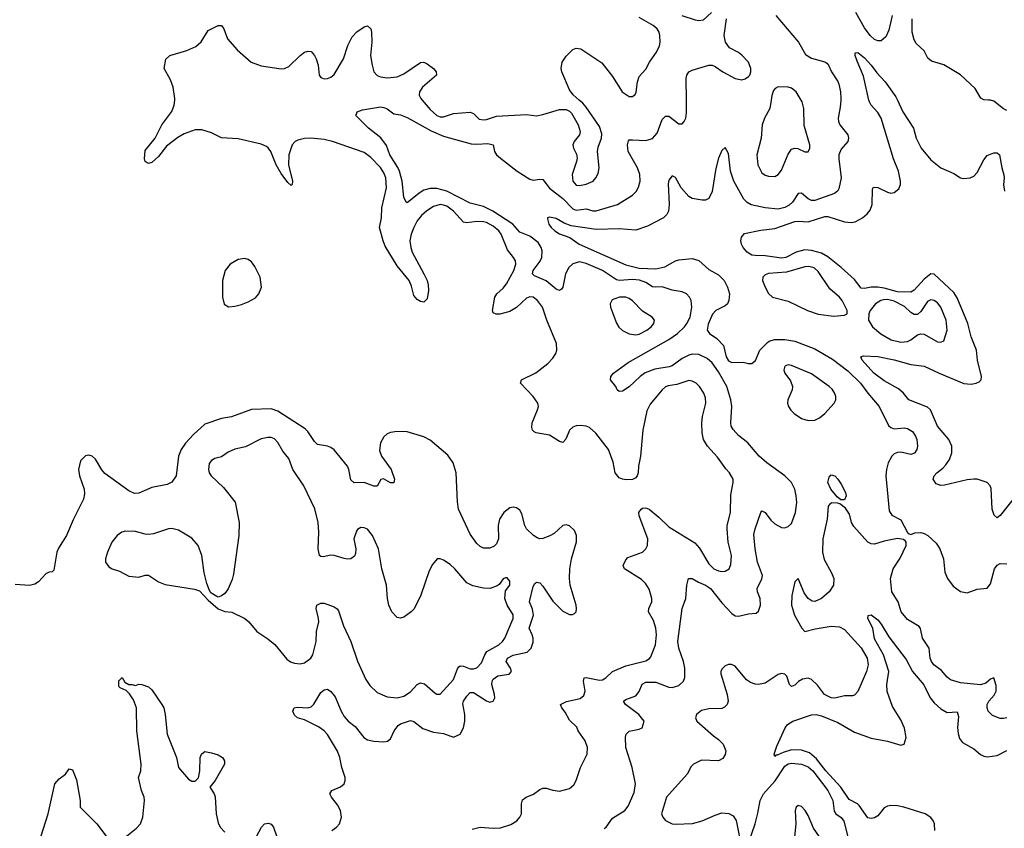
# Model space of a CAD drawing. Header units: inches. Extents: x 1550315 to 1685896, y 510706 to 640504.
# Tile 34 of 256: x 1582472 to 1588414, y 525602 to 530486. Entities that reach past the tile are written whole.
import ezdxf

# ---------------------------------------------------------------- set-up
doc = ezdxf.new("R2010")
doc.units = ezdxf.units.IN
doc.header["$MEASUREMENT"] = 0
doc.layers.add('B5582', color=7, linetype='Continuous')
doc.layers.add('B5583', color=7, linetype='Continuous')

msp = doc.modelspace()

# ---------------------------------------------------------------- linework, layer by layer
at = {"layer": 'B5582', "color": 5}
for points, elevation in [([(1585202.7, 525597.3), (1585250, 525609.2), (1585330, 525602.2), (1585374.1, 525605.9), (1585434.9, 525625.1), (1585472.4, 525647.6), (1585491.1, 525668.9), (1585500.5, 525690), (1585501.1, 525750), (1585506.1, 525773.9), (1585529.2, 525790), (1585571.9, 525808.1), (1585610, 525836.4), (1585630, 525844.9), (1585650, 525844.2), (1585690, 525831.6), (1585730, 525826.3), (1585790, 525843.6), (1585815.9, 525864.1), (1585829.8, 525890), (1585855.4, 525970), (1585896.2, 526050), (1585898, 526090), (1585885.1, 526130), (1585841.3, 526190), (1585833.4, 526213.4), (1585790, 526254.5), (1585764, 526304), (1585743, 526330), (1585735.6, 526350), (1585772.1, 526367.9), (1585853.4, 526386.6), (1585876.2, 526403.8), (1585884.7, 526430), (1585873.6, 526490), (1585878, 526510), (1585890, 526513.2), (1585970, 526496.8), (1585990, 526499.8), (1586010, 526511.8), (1586050, 526549.2), (1586130, 526583.1), (1586250, 526612.8), (1586273, 526627.1), (1586281.3, 526638.7), (1586308.4, 526710), (1586314.3, 526770), (1586311.6, 526811.6), (1586296.7, 526856.7), (1586266.2, 526910), (1586268.6, 526930), (1586286.8, 526970), (1586287.8, 526990), (1586270, 527046.6), (1586250, 527078.7), (1586225.1, 527105.1), (1586121.6, 527170), (1586114.3, 527190), (1586130, 527224.4), (1586142.7, 527237.3), (1586230.5, 527269.6), (1586250.5, 527289.5), (1586260.8, 527310), (1586261.8, 527350), (1586209.8, 527490), (1586208.7, 527510), (1586222.4, 527530), (1586230, 527536), (1586250, 527538.3), (1586270, 527530.3), (1586330, 527481.6), (1586390, 527423.8), (1586547, 527327), (1586574.9, 527294.9), (1586630, 527200.3), (1586660.9, 527170), (1586690, 527156.3), (1586710, 527152.3), (1586730, 527154.6), (1586753.6, 527170), (1586764.1, 527195.9), (1586767, 527250), (1586747.3, 527330), (1586740.6, 527410), (1586741.8, 527430), (1586762.4, 527510), (1586764.5, 527615.5), (1586777.8, 527690), (1586777.2, 527710), (1586755.6, 527750), (1586733.5, 527773.5), (1586683.3, 527843.3), (1586622.6, 527910), (1586598, 527950), (1586590.6, 527990), (1586587.6, 528050), (1586592.1, 528090), (1586613.5, 528170), (1586610, 528201.2), (1586599.8, 528230), (1586575.3, 528270), (1586554.3, 528290), (1586530, 528303.5), (1586510, 528306.2), (1586437.4, 528282.6), (1586385.5, 528274.5), (1586370, 528268.2), (1586350.2, 528249.8), (1586275.8, 528164.2), (1586256.1, 528123.9), (1586233, 528007), (1586217.5, 527850), (1586206, 527790), (1586204.6, 527750), (1586197.6, 527730), (1586190, 527719.5), (1586170, 527709.6), (1586133.7, 527706.3), (1586110, 527709.8), (1586090, 527719), (1586066.2, 527750), (1586053.9, 527813.9), (1586026, 527890), (1585948, 527988), (1585910, 528022.6), (1585890, 528031), (1585855.8, 528035.8), (1585830, 528033.6), (1585810, 528025.7), (1585790, 528007.3), (1585767.6, 527952.4), (1585750, 527932), (1585730, 527938.7), (1585670, 527976.9), (1585589.7, 527989.7), (1585576.1, 527996.1), (1585567, 528007), (1585563.3, 528023.3), (1585565.3, 528050), (1585597.6, 528130), (1585602.7, 528150), (1585599.1, 528170), (1585569.8, 528210), (1585494, 528290), (1585500.9, 528310), (1585586.7, 528353.3), (1585659.6, 528410), (1585690, 528441.3), (1585707.1, 528470), (1585713.1, 528490), (1585710.9, 528530), (1585653, 528670), (1585626.1, 528750), (1585597, 528790), (1585570, 528809.8), (1585550, 528811.7), (1585530, 528804.1), (1585470, 528748.5), (1585430, 528722.6), (1585370, 528706.8), (1585346.8, 528706.7), (1585330, 528714.5), (1585324.6, 528730), (1585339, 528810), (1585350.8, 528830), (1585390, 528865), (1585410.5, 528890), (1585454.5, 528970), (1585466.3, 529010), (1585463.7, 529030), (1585452.7, 529050), (1585416.2, 529096.2), (1585377.5, 529190), (1585363, 529210), (1585330, 529237.8), (1585290, 529259.9), (1585270, 529265.6), (1585230, 529266.7), (1585170, 529258.9), (1585150, 529262.9), (1585089, 529330), (1585050, 529358.6), (1585030, 529366.2), (1585010, 529368.6), (1584970, 529358), (1584928.1, 529331.9), (1584896.4, 529303.6), (1584870.1, 529269.9), (1584849.5, 529230.5), (1584834.1, 529190), (1584827.2, 529150), (1584831.8, 529110), (1584840.9, 529080.9), (1584911, 528950), (1584930.1, 528910), (1584936.5, 528883.5), (1584938.6, 528850), (1584930, 528799), (1584910, 528780.7), (1584890, 528782.9), (1584870, 528795.1), (1584850, 528819.3), (1584836.2, 528876.2), (1584821.8, 528910), (1584750, 528998.4), (1584678.4, 529118.4), (1584664.5, 529150), (1584643.2, 529230), (1584655.6, 529290), (1584658.1, 529350), (1584686.4, 529470), (1584680.6, 529530), (1584670, 529560.4), (1584650, 529593), (1584590, 529653.6), (1584550, 529683.7), (1584358.7, 529750), (1584310, 529761.3), (1584229.1, 529770.9), (1584190, 529769.1), (1584150, 529758.6), (1584134.6, 529750), (1584116.9, 529730), (1584095.4, 529670), (1584094.3, 529610), (1584118.4, 529510), (1584116, 529490), (1584110, 529485.2), (1584090, 529502), (1584050, 529557.4), (1584019.9, 529610), (1583986.5, 529690), (1583972.1, 529712.1), (1583960.7, 529720.7), (1583930, 529734.5), (1583790, 529766.9), (1583690, 529772.7), (1583630, 529802), (1583570, 529820.8), (1583530, 529819.8), (1583463.4, 529796.7), (1583425.3, 529774.7), (1583358.4, 529721.6), (1583310, 529658.7), (1583270, 529623.6), (1583250, 529618), (1583240.7, 529620.7), (1583229.5, 529629.5), (1583225.4, 529645.4), (1583230, 529694.8), (1583289.7, 529770.3), (1583329.7, 529850), (1583389.1, 529930.9), (1583404.8, 529970), (1583407.3, 530000)], 480), ([(1585999.6, 525600.4), (1586011.5, 525610), (1586050, 525663.1), (1586123.5, 525710), (1586144.8, 525735.2), (1586180.7, 525819.3), (1586188, 525870), (1586167.8, 525970), (1586129.8, 526090), (1586127.3, 526152.7), (1586131.5, 526170), (1586150, 526188.5), (1586210, 526200.5), (1586229, 526210), (1586240.9, 526250), (1586207.8, 526290), (1586127.1, 526350), (1586115.1, 526370), (1586130, 526380.3), (1586190, 526401.8), (1586210, 526428.7), (1586227.8, 526472.2), (1586250, 526485.4), (1586310, 526485.3), (1586390, 526454.8), (1586410, 526452.7), (1586450, 526465.4), (1586478.7, 526490), (1586487, 526513), (1586486.2, 526570), (1586477.8, 526610), (1586448.9, 526690), (1586444.6, 526730), (1586470.9, 526930), (1586491.1, 526990), (1586498.5, 527070), (1586508.3, 527111.7), (1586530, 527110.3), (1586567.9, 527087.9), (1586611.4, 527070), (1586641.5, 527050), (1586710, 526964.2), (1586770, 526899.5), (1586790, 526885.5), (1586810, 526883.6), (1586870, 526897.8), (1586917.5, 526902.5), (1586930, 526914), (1586942.3, 526950), (1586939.8, 526990), (1586923.8, 527030), (1586922.5, 527050), (1586951.6, 527108.4), (1586953.8, 527130), (1586924, 527210), (1586910.6, 527290), (1586903, 527377), (1586909.8, 527410), (1586945.4, 527510), (1586950, 527519.1), (1586970, 527510.4), (1587004.1, 527464.1), (1587030, 527440.2), (1587070, 527419.6), (1587090, 527416.9), (1587110, 527424.2), (1587130, 527443.8), (1587153.5, 527510), (1587161.5, 527570), (1587158.6, 527610), (1587149.8, 527650), (1587129, 527690), (1587090.3, 527730.3), (1586980.4, 527810), (1586933.7, 527850), (1586866.6, 527930), (1586810, 527974.7), (1586777.6, 528010), (1586766.4, 528030), (1586763.5, 528050), (1586769.8, 528150), (1586763.2, 528190), (1586739.2, 528270), (1586690, 528359.4), (1586650, 528413.3), (1586620.3, 528440.3), (1586570, 528463.2), (1586530, 528465.2), (1586510, 528459.7), (1586470, 528439.7), (1586410, 528396.2), (1586391.7, 528388.3), (1586304.4, 528375.6), (1586247.2, 528352.8), (1586215.9, 528330), (1586150, 528267.4), (1586110, 528241.6), (1586090, 528240.9), (1586077.2, 528250), (1586069.4, 528270), (1586037, 528310), (1586038.4, 528330), (1586056.2, 528350), (1586144.7, 528415.3), (1586390, 528553.5), (1586441.5, 528590), (1586483.2, 528630), (1586498.6, 528650), (1586518.1, 528690), (1586527.4, 528750), (1586524.4, 528790), (1586514.8, 528810), (1586496.4, 528830), (1586470, 528841.8), (1586410, 528851.9), (1586350, 528873), (1586310, 528869.7), (1586290, 528872.9), (1586250, 528898.5), (1586212.1, 528912.1), (1586170, 528916.7), (1586090.9, 528910.9), (1586074.2, 528914.2), (1585990, 528971.6), (1585890, 529014.2), (1585850, 529022.8), (1585810, 529011.3), (1585786.5, 528990), (1585765.1, 528950), (1585750, 528869.3), (1585742.3, 528857.7), (1585730, 528851.1), (1585710, 528858.8), (1585649.4, 528909.4), (1585579, 528939), (1585566.2, 528950), (1585569.9, 528970), (1585613, 529027), (1585623.7, 529050), (1585624.6, 529090), (1585619, 529110), (1585600.5, 529140.5), (1585550, 529179.2), (1585490, 529202.6), (1585447.2, 529250), (1585326.6, 529330), (1585270, 529356.7), (1585190, 529377.4), (1585050, 529449.9), (1584990, 529465.4), (1584950, 529466.8), (1584910, 529455.2), (1584881.8, 529438.2), (1584810, 529379.5), (1584804.2, 529384.2), (1584790, 529414), (1584780.2, 529510), (1584763.8, 529570), (1584753.7, 529593.7), (1584706.6, 529670), (1584685.3, 529725.3), (1584651.5, 529771.5), (1584577, 529830), (1584498, 529910), (1584504.7, 529915.3), (1584509.2, 529930), (1584539.7, 529940.3), (1584650, 529959.1), (1584670, 529956.2), (1584690, 529947.4), (1584730, 529917.4), (1584770, 529910.2), (1584810, 529895.9), (1584955.2, 529815.2), (1585030, 529782), (1585196.9, 529736.9), (1585230, 529733.4), (1585297.7, 529737.7), (1585330.2, 529730.2), (1585337.7, 529690), (1585350.2, 529670), (1585373.4, 529650), (1585474.2, 529570), (1585550, 529522.7), (1585570, 529516.6), (1585610, 529522.4), (1585630, 529519.6), (1585668.7, 529468.7), (1585750, 529405.4), (1585810, 529343.3), (1585830, 529335), (1585890, 529343), (1585930, 529331.6), (1585950, 529330.9), (1586079.7, 529370), (1586170, 529425.7), (1586191.5, 529448.5), (1586206.5, 529473.5), (1586217.1, 529510), (1586214.6, 529550), (1586200.2, 529590), (1586144.9, 529690), (1586139.1, 529730), (1586145.2, 529754.8), (1586150, 529759.5), (1586170, 529761), (1586250, 529756.3), (1586290, 529768.1), (1586319.9, 529800.1), (1586350, 529882), (1586370, 529902.4), (1586390, 529902.4), (1586450, 529856.4), (1586470, 529857.1), (1586482.9, 529870), (1586492.6, 529890), (1586497, 529923), (1586495.8, 530000)], 460), ([(1584901.7, 530000), (1584950, 529943.2), (1584990, 529907.5), (1585010, 529899.8), (1585030, 529898.3), (1585090, 529918.2), (1585190, 529926.7), (1585210, 529919), (1585244.9, 529884.9), (1585270, 529880.7), (1585290, 529883.2), (1585350, 529904), (1585530, 529913.7), (1585590, 529905), (1585630, 529912.2), (1585730, 529942.6), (1585770, 529943.8), (1585790, 529934), (1585801.7, 529921.7), (1585842.4, 529850), (1585854.9, 529810), (1585850.4, 529789.6), (1585819.1, 529750), (1585810.6, 529730), (1585814.9, 529710), (1585832.7, 529672.7), (1585835.6, 529650), (1585833.1, 529630), (1585806.4, 529550), (1585809.2, 529510), (1585830, 529486.3), (1585850, 529484), (1585890, 529491.6), (1585933.6, 529510), (1585949.6, 529530), (1585962.8, 529557.2), (1585969.7, 529590), (1585958.9, 529690), (1585963.7, 529716.3), (1585983.5, 529770), (1585984.4, 529795.6), (1585970, 529840.7), (1585890, 529958), (1585870, 529980.9), (1585847.5, 530000)], 480), ([(1587426.7, 530000), (1587423.5, 529956.5), (1587411.7, 529890), (1587413.1, 529870), (1587421.7, 529850), (1587469.6, 529790), (1587473.6, 529770), (1587469.6, 529750), (1587430, 529704.4), (1587416.2, 529670), (1587415, 529645), (1587429, 529530), (1587415, 529465), (1587408.8, 529451.2), (1587390, 529436.5), (1587270, 529394), (1587250, 529394.2), (1587230, 529404.3), (1587190, 529438.4), (1587170, 529436.5), (1587135.4, 529384.6), (1587115.2, 529364.8), (1587090, 529351.3), (1587050, 529341.9), (1586970, 529349.4), (1586887.1, 529367.1), (1586861.7, 529381.7), (1586841.6, 529401.6), (1586780.9, 529510), (1586762.3, 529570), (1586750, 529678), (1586730, 529713.4), (1586710, 529695.5), (1586688.9, 529650), (1586673.6, 529586.4), (1586651.1, 529448.9), (1586630, 529406.3), (1586610, 529395.2), (1586590, 529394.7), (1586530, 529406), (1586510, 529418.3), (1586464.2, 529470), (1586430, 529533), (1586410, 529542), (1586390, 529516), (1586386.1, 529493.9), (1586391.7, 529370), (1586387.4, 529330), (1586377.3, 529310), (1586358, 529290), (1586261.3, 529238.7), (1586190, 529214.5), (1586090, 529223.2), (1585950, 529218.7), (1585800.9, 529240.9), (1585757.2, 529257.2), (1585710, 529284.9), (1585670, 529293.4), (1585658, 529290), (1585656.4, 529283.6), (1585664.5, 529250), (1585678.4, 529230), (1585702.4, 529210), (1585730, 529192.6), (1585792.7, 529170), (1585847.6, 529130), (1586130, 529004.2), (1586210, 528984.8), (1586310, 528981.1), (1586366.1, 528993.8), (1586430, 529029.8), (1586450, 529036), (1586530, 529044.4), (1586570, 529030.8), (1586630, 528977.2), (1586690, 528944.7), (1586723.1, 528910), (1586743.8, 528870), (1586755, 528830), (1586752.2, 528790), (1586742.6, 528770), (1586730, 528758.3), (1586673.3, 528730), (1586652.6, 528707.4), (1586627.3, 528647.3), (1586621.4, 528610), (1586635.1, 528590), (1586679.4, 528559.4), (1586718.5, 528518.5), (1586734.8, 528450), (1586750, 528426.2), (1586770, 528414.8), (1586837.7, 528417.7), (1586870, 528409.6), (1586890.3, 528409.6), (1586911.9, 528428.1), (1586939.1, 528490), (1586983.9, 528536.1), (1586995.6, 528544.4), (1587026.4, 528553.6), (1587090, 528554.6), (1587150, 528543.7), (1587270, 528497.9), (1587376.2, 528436.2), (1587470, 528365), (1587546.9, 528290), (1587590, 528230.8), (1587658.7, 528150), (1587715.6, 528035.5), (1587730, 528022.6), (1587750, 528015.1), (1587810, 528021.1), (1587830, 528017.7), (1587859.4, 527999.4), (1587879.1, 527970), (1587886.6, 527950), (1587889.7, 527910), (1587886.3, 527890), (1587872.8, 527867.2), (1587850, 527860.3), (1587790, 527874), (1587770, 527871.6), (1587750, 527864), (1587735.1, 527850), (1587713.3, 527810), (1587702.7, 527770), (1587699.3, 527730), (1587718.9, 527518.9), (1587734.3, 527494.3), (1587790, 527466), (1587830, 527388), (1587840.2, 527380.2), (1587850, 527377.2), (1587874.2, 527385.8), (1587910, 527389.6), (1587930, 527383), (1587952, 527370), (1588003.8, 527323.8), (1588024.5, 527290), (1588047.3, 527230), (1588055.6, 527150), (1588070.8, 527110), (1588105, 527065), (1588150, 527032.9), (1588190, 527023.5), (1588250, 527046.6), (1588310, 527053.3), (1588330, 527079.3), (1588355.2, 527170), (1588370, 527191.2), (1588390, 527201), (1588430, 527198.9)], 440), ([(1588468.1, 527590), (1588390, 527490.8), (1588370, 527476.3), (1588352.4, 527492.4), (1588340.7, 527530), (1588334.9, 527654.9), (1588329.7, 527670), (1588310, 527689.7), (1588250, 527709.8), (1588230, 527711.6), (1588190, 527706.5), (1588054.1, 527674.1), (1588030, 527673.1), (1588003, 527683), (1587985.7, 527710), (1587989.8, 527730), (1588006.2, 527750), (1588042.6, 527777.4), (1588061.7, 527798.3), (1588082.4, 527830), (1588098, 527870), (1588096.5, 527910), (1588079, 527950), (1588011.8, 528031.8), (1587969.3, 528130), (1587950, 528145.1), (1587838.5, 528190), (1587804.8, 528230), (1587776, 528256), (1587690, 528305), (1587626, 528350), (1587555.6, 528430), (1587547.6, 528450), (1587563.5, 528456.5), (1587650, 528450.9), (1587750, 528431.8), (1587850, 528404.1), (1587930, 528393.4), (1588021.3, 528350), (1588170, 528289.4), (1588214.9, 528285.1), (1588245.2, 528290), (1588261.8, 528298.2), (1588273.7, 528310), (1588277.2, 528330), (1588252.4, 528430), (1588246.6, 528490), (1588214.2, 528570), (1588193.4, 528650), (1588130, 528806.2), (1588110, 528839), (1587990, 528948.3), (1587970, 528951.1), (1587930, 528919.6), (1587870, 528851.3), (1587850, 528840.7), (1587770, 528841.9), (1587690, 528865.1), (1587650, 528871.1), (1587610.4, 528869.6), (1587570, 528861.7), (1587550, 528865), (1587510, 528917), (1587429.8, 528990), (1587350, 529054), (1587310, 529075.7), (1587250, 529092.1), (1587210, 529095.4), (1587158.4, 529081.6), (1587095.8, 529050), (1587070, 529044.7), (1586970, 529059.6), (1586910, 529061), (1586890, 529063.7), (1586861.9, 529081.9), (1586837.8, 529110), (1586828.6, 529130), (1586824.4, 529150), (1586828.1, 529171.9), (1586846, 529194), (1586944.5, 529215.5), (1587030, 529225.5), (1587150, 529266), (1587170, 529268.7), (1587230, 529264.4), (1587330, 529296.4), (1587350, 529296.4), (1587450, 529265.1), (1587490, 529260.4), (1587514.8, 529265.2), (1587559.1, 529290), (1587587.2, 529312.8), (1587605.4, 529334.6), (1587615.7, 529370), (1587618, 529462), (1587625.4, 529474.6), (1587650, 529471.8), (1587710, 529443.1), (1587730, 529438.7), (1587750, 529441.3), (1587776.6, 529463.4), (1587788.2, 529490), (1587788.4, 529510), (1587774.6, 529570), (1587746.1, 529646.1), (1587670.5, 529890), (1587650, 529925.3), (1587611, 529970), (1587599.8, 529990), (1587597.4, 530000)], 420), ([(1587007.3, 530000), (1586999.7, 529950), (1586966.5, 529890), (1586952.1, 529850), (1586947.3, 529770), (1586921.3, 529670), (1586926.4, 529610), (1586950, 529561.3), (1586970, 529547.2), (1586990, 529541.1), (1587030, 529539.5), (1587050, 529550.4), (1587070, 529577.6), (1587110, 529673), (1587130, 529703.1), (1587150, 529708.8), (1587167.2, 529707.2), (1587210, 529687.3), (1587230, 529686.8), (1587239.5, 529710), (1587239.6, 529730), (1587206.8, 529846.8), (1587203.9, 529950), (1587193.7, 529990), (1587187.8, 530000)], 460), ([(1587769.1, 530000), (1587801, 529930), (1587865.5, 529830), (1587883, 529770), (1587911.5, 529710), (1587970, 529638.4), (1588030, 529590.2), (1588110, 529556.1), (1588150, 529531.4), (1588170, 529526.2), (1588209, 529530), (1588230, 529541.5), (1588250, 529562.6), (1588290, 529639.5), (1588310, 529665.7), (1588350, 529682.3), (1588370, 529682), (1588386, 529670), (1588398.2, 529590), (1588411.4, 529548.6), (1588413.6, 529530), (1588408.3, 529488.3), (1588414.9, 529450)], 420), ([(1588430, 529937.2), (1588410, 529946.5), (1588350, 529993), (1588330, 529999.2), (1588318.8, 530000)], 420), ([(1584355.1, 525590), (1584384.2, 525610), (1584402, 525630), (1584414.8, 525670), (1584407.4, 525710), (1584390, 525744.2), (1584354, 525790), (1584344.2, 525810), (1584355.1, 525830), (1584408, 525852), (1584429.7, 525870), (1584436.4, 525890), (1584436.4, 525910), (1584416.3, 525970), (1584404.4, 526030), (1584390, 526067.8), (1584330, 526167.8), (1584309.8, 526190), (1584275.5, 526215.5), (1584190, 526258), (1584149, 526270), (1584130, 526285.2), (1584121.2, 526310), (1584128, 526330), (1584146.6, 526333.4), (1584210, 526330.3), (1584230, 526336.4), (1584247.2, 526352.8), (1584290, 526422), (1584310, 526438), (1584330, 526442), (1584350, 526427.7), (1584376.4, 526396.4), (1584412.2, 526310), (1584430, 526278), (1584454.9, 526250), (1584497.3, 526217.3), (1584548.7, 526150), (1584570, 526137.4), (1584610, 526128.9), (1584670, 526124.9), (1584690.9, 526129.1), (1584710, 526143), (1584731, 526190), (1584756.6, 526223.4), (1584770, 526233.4), (1584830, 526252.6), (1584850, 526246.9), (1584904.8, 526204.8), (1584970, 526183.2), (1585030, 526174.2), (1585090, 526152.2), (1585129.7, 526170), (1585149.8, 526210), (1585158.5, 526250), (1585158.5, 526290), (1585146.3, 526353.7), (1585149.8, 526370), (1585170, 526400.3), (1585190, 526421.5), (1585210, 526421.6), (1585290, 526371.6), (1585310, 526364.6), (1585329.7, 526370.3), (1585338.5, 526390), (1585338, 526410), (1585321.5, 526470), (1585322.8, 526490), (1585330, 526502.8), (1585356.6, 526523.4), (1585426.5, 526533.5), (1585439.8, 526550), (1585434.6, 526570), (1585407.5, 526610), (1585414.9, 526630), (1585450, 526648), (1585534.4, 526665.6), (1585559.4, 526690), (1585570, 526726.8), (1585569.9, 526750), (1585565.4, 526770), (1585545.7, 526810), (1585572.5, 526890), (1585566.3, 526926.3), (1585548.7, 526970), (1585570, 527062), (1585580.3, 527079.7), (1585590, 527089.1), (1585610, 527084.2), (1585630, 527063.6), (1585690, 526973.8), (1585750, 526914.3), (1585790, 526894), (1585807.2, 526892.8), (1585820.7, 526899.3), (1585829.4, 526910), (1585832.7, 526927.3), (1585829.7, 526950.3), (1585794.3, 527070), (1585789.3, 527110), (1585791.7, 527170), (1585801.1, 527230), (1585831.7, 527331.7), (1585831.8, 527370), (1585819.8, 527399.8), (1585790, 527429.6), (1585770, 527435.1), (1585750, 527431.6), (1585697.3, 527382.7), (1585672.1, 527367.9), (1585630, 527351.8), (1585610, 527350.5), (1585595.6, 527355.6), (1585572.8, 527370), (1585531.2, 527411.2), (1585521.2, 527430), (1585502.3, 527502.3), (1585490, 527524.2), (1585470, 527537.2), (1585450, 527540.9), (1585430, 527537.2), (1585392.8, 527510), (1585367.8, 527470), (1585359.7, 527430), (1585361.2, 527350), (1585350, 527320.5), (1585334.6, 527305.4), (1585310, 527294.2), (1585270, 527294.7), (1585250, 527304.4), (1585230, 527321.3), (1585190, 527378.7), (1585119.7, 527530), (1585113, 527573), (1585105.6, 527750), (1585087.8, 527810), (1585056.1, 527856.1), (1584950, 527945.5), (1584910, 527966.6), (1584810, 527996.8), (1584750, 527999.1), (1584710, 527992.9), (1584690, 527984.2), (1584670, 527966.9), (1584650, 527931.2), (1584643.7, 527883.7), (1584655, 527850), (1584714, 527770), (1584733.4, 527710), (1584730.4, 527689.6), (1584710, 527689.5), (1584667.7, 527712.3), (1584650.9, 527709.1), (1584630, 527669.3), (1584610, 527667.8), (1584550, 527691.1), (1584490, 527688.2), (1584470, 527706), (1584458.2, 527770), (1584449.8, 527790), (1584370, 527887.7), (1584350, 527902.8), (1584330, 527910.9), (1584270, 527919.7), (1584250, 527938.7), (1584210, 527999.6), (1584193.8, 528013.8), (1584030, 528122.2), (1583990, 528136.4), (1583870, 528130.8), (1583750, 528087.5), (1583690, 528076.5), (1583590, 528042.2), (1583520.1, 527979.9), (1583472.4, 527927.6), (1583446.2, 527890), (1583429.2, 527850), (1583415.3, 527730), (1583390, 527693.2), (1583361.3, 527678.7), (1583270, 527659.6), (1583190, 527625.7), (1583164.8, 527624.7), (1583130, 527640.7), (1582985.4, 527745.4), (1582966.9, 527766.9), (1582930, 527832.3), (1582910, 527849.4), (1582890, 527855.1), (1582868.2, 527851.8), (1582838.4, 527821.6), (1582826.7, 527770), (1582832.7, 527730), (1582860.4, 527650), (1582862.8, 527622.8), (1582857, 527590), (1582794.1, 527465.9), (1582754.9, 527370), (1582705.9, 527294.1), (1582695.2, 527270), (1582678.7, 527161.3), (1582668.4, 527151.6), (1582650, 527149.6), (1582630, 527139.7), (1582584.5, 527090), (1582563.7, 527076.3), (1582530, 527068.8), (1582445.2, 527074.8)], 520), ([(1588430, 526270.3), (1588410, 526264.6), (1588390, 526265.7), (1588343.7, 526283.7), (1588315.8, 526310), (1588310.3, 526330.3), (1588311.6, 526350), (1588320.7, 526370), (1588353.8, 526406.2), (1588365.2, 526430), (1588364.5, 526464.5), (1588350, 526510.7), (1588330, 526502.4), (1588301.6, 526478.4), (1588270, 526469), (1588150, 526479.8), (1588090, 526498.5), (1588070, 526514.3), (1588034.5, 526554.5), (1587989.1, 526590), (1587974.4, 526610), (1587965.8, 526630), (1587959.7, 526690), (1587921.3, 526750), (1587908.5, 526808.5), (1587900.4, 526820.4), (1587830, 526864.2), (1587791.8, 526910), (1587772.7, 526970), (1587735.2, 527030), (1587726.5, 527110), (1587742.6, 527170), (1587786.5, 527233.5), (1587821, 527310), (1587822, 527330), (1587816.9, 527336.9), (1587806, 527346), (1587770, 527353.4), (1587690, 527337), (1587630, 527318.9), (1587610, 527321.1), (1587590.2, 527330.2), (1587505.1, 527425.1), (1587492.7, 527450), (1587478.8, 527498.8), (1587455.9, 527535.9), (1587422, 527562), (1587406.4, 527566.4), (1587372.4, 527567.6), (1587360.3, 527559.7), (1587351.9, 527548.1), (1587345.3, 527470), (1587318, 527350), (1587317.3, 527270), (1587326.2, 527226.2), (1587370, 527149.6), (1587386.2, 527110), (1587384, 527070), (1587356.2, 527030), (1587310, 526991.1), (1587270, 526972.6), (1587254.7, 526974.7), (1587229.4, 526989.4), (1587205.2, 527025.2), (1587170, 527111), (1587149.7, 527090), (1587132.2, 527007.8), (1587129.8, 526950), (1587148.6, 526888.6), (1587191.9, 526811.9), (1587210, 526791.6), (1587272.1, 526807.9), (1587370, 526822.5), (1587419.4, 526819.4), (1587450, 526802), (1587550, 526692.9), (1587586.5, 526630), (1587591.5, 526590), (1587583.1, 526550), (1587530, 526427.7), (1587510, 526406), (1587497.1, 526402.9), (1587450, 526401.3), (1587391.2, 526388.8), (1587369.5, 526389.5), (1587329.5, 526409.5), (1587286.4, 526466.4), (1587250, 526500.3), (1587230, 526508.9), (1587196.1, 526503.9), (1587171.4, 526488.6), (1587150, 526466), (1587130, 526458), (1587118, 526470), (1587101.6, 526521.6), (1587090, 526533.4), (1587070, 526537.6), (1587050, 526530.3), (1586970, 526479.2), (1586930, 526470.2), (1586910, 526472.1), (1586882.5, 526482.5), (1586859, 526499), (1586790, 526581.7), (1586768.5, 526591.6), (1586750, 526591.6), (1586730, 526583.1), (1586710, 526564), (1586703.5, 526550), (1586704.2, 526535.8), (1586741.8, 526410), (1586746.6, 526370), (1586741.6, 526350), (1586726, 526334), (1586710, 526326.3), (1586630, 526323.1), (1586587.2, 526312.8), (1586556, 526290), (1586549.6, 526270), (1586558.4, 526250), (1586659.8, 526159.8), (1586690, 526138.5), (1586717.7, 526110), (1586733.1, 526070), (1586730, 526047.7), (1586715.4, 526024.6), (1586690, 526010.3), (1586586.7, 526013.3), (1586539.3, 525990), (1586525.1, 525974.9), (1586500.9, 525930), (1586376.2, 525790), (1586345.2, 525690), (1586353.2, 525670), (1586369.6, 525649.6), (1586408.7, 525630), (1586430, 525626.3), (1586531.3, 525631.3), (1586590, 525646.6), (1586670, 525682.4), (1586710, 525695.4), (1586752.2, 525692.2), (1586776.9, 525676.9), (1586796.2, 525650), (1586830, 525475.3)], 440), ([(1587995.7, 525590), (1587993.2, 525630), (1587986, 525646), (1587970, 525667.9), (1587937.4, 525690), (1587807, 525730), (1587770, 525738), (1587730, 525740.2), (1587710, 525736.2), (1587690, 525725.6), (1587650, 525678), (1587630, 525664.7), (1587610, 525662), (1587590, 525666.3), (1587539, 525739), (1587527.4, 525750), (1587477, 525777), (1587428.1, 525850), (1587337.2, 525950), (1587280.9, 526020.9), (1587238.5, 526058.5), (1587190, 526074.1), (1587130, 526076.2), (1587079.2, 526060.8), (1587043.9, 526043.9), (1587035.2, 526044.8), (1587030, 526035.3), (1587025.1, 526050), (1587041.4, 526098.6), (1587092, 526210), (1587106.6, 526230), (1587138, 526250), (1587250, 526287.9), (1587278, 526290), (1587310, 526281.7), (1587410, 526241.3), (1587510, 526182.5), (1587610, 526146), (1587709, 526129), (1587790, 526104.4), (1587810, 526110.4), (1587821, 526150), (1587812.2, 526207.8), (1587790, 526257.7), (1587738.6, 526338.6), (1587707.5, 526427.5), (1587704.6, 526470), (1587718, 526550), (1587684.3, 526650), (1587630, 526746), (1587620.3, 526810), (1587589.8, 526870), (1587592.7, 526887.3), (1587610, 526892.4), (1587650, 526860.9), (1587670, 526836), (1587717.8, 526757.8), (1587821.5, 526621.5), (1587860.4, 526550), (1587929.2, 526469.2), (1587967.6, 526390), (1587990, 526359.7), (1588030, 526323.2), (1588070, 526302.4), (1588130, 526306), (1588137, 526277), (1588132, 526212), (1588134.8, 526174.8), (1588144.4, 526144.4), (1588161.3, 526121.3), (1588230, 526081.3), (1588270, 526048.1), (1588290, 526037.5), (1588310, 526033.4), (1588370, 526042.2), (1588430, 526072.4)], 420), ([(1583086, 525530), (1583177.6, 525602.4), (1583200.4, 525630), (1583214.2, 525670), (1583224.7, 525770), (1583223, 525790), (1583206, 525830), (1583188.2, 525910), (1583202, 525950), (1583205.1, 525990), (1583178, 526190), (1583177.6, 526330), (1583158.6, 526378.6), (1583134.8, 526414.8), (1583113.6, 526433.6), (1583078, 526450), (1583070, 526458), (1583070, 526492), (1583090, 526514), (1583105.4, 526485.4), (1583130, 526471.3), (1583150, 526471.3), (1583170, 526464.7), (1583190, 526472), (1583208.4, 526471.6), (1583250, 526456), (1583270, 526438), (1583330.6, 526350.6), (1583340.7, 526330), (1583350.4, 526290.4), (1583361.6, 526170), (1583417.3, 526030), (1583430.7, 525970), (1583490, 525899.1), (1583510, 525887.3), (1583530, 525886.8), (1583550, 525906.8), (1583558.7, 525950), (1583561.2, 526030), (1583569, 526050), (1583580.2, 526059.8), (1583590, 526066), (1583630, 526058.8), (1583670, 526046), (1583696, 526030), (1583706.8, 526010), (1583707.3, 525990), (1583651.7, 525890), (1583619.1, 525850), (1583645.5, 525810), (1583652.2, 525792.2), (1583657.8, 525690), (1583670, 525636.3), (1583682.4, 525610), (1583710, 525578.5)], 520), ([(1582599.7, 525550), (1582643.5, 525690), (1582683, 525870), (1582710, 525900.5), (1582749, 525930), (1582770, 525962), (1582790, 525956), (1582815.2, 525895.3), (1582837.7, 525770), (1582836.4, 525730), (1582936.5, 525630), (1583010.8, 525530)], 520), ([(1586870, 525512.7), (1586910, 525629.3), (1586927.3, 525692.7), (1586940.4, 525770), (1586960.1, 525810), (1587031, 525889), (1587090, 525977.3), (1587110, 525991.7), (1587130, 525995.6), (1587189.5, 525989.5), (1587230, 525974), (1587258.3, 525950), (1587348.3, 525830), (1587379.1, 525770), (1587386.4, 525706.4), (1587398.2, 525690), (1587430, 525667.7), (1587445.6, 525645.6), (1587469.9, 525549.9)], 440), ([(1587299.3, 525550), (1587262.3, 525602.3), (1587230, 525679), (1587212.3, 525710), (1587190, 525733.2), (1587170, 525739), (1587158, 525730), (1587150.9, 525709.1), (1587156.3, 525630), (1587148.5, 525550)], 460), ([(1583870, 525497.3), (1583931.6, 525610), (1583950, 525628.4), (1583973, 525633), (1583990, 525628), (1584004.4, 525610), (1584024.2, 525550)], 520)]:
    msp.add_lwpolyline(points, dxfattribs=dict(at, elevation=elevation))
for points, elevation in [([(1583830, 529044.1), (1583790, 529038), (1583741.8, 529010), (1583712.6, 528970), (1583695.7, 528910), (1583695.6, 528810), (1583706.7, 528766.7), (1583731.4, 528751.4), (1583770, 528754.7), (1583810, 528765.2), (1583850, 528781.1), (1583894.2, 528805.8), (1583915.2, 528830), (1583930.5, 528870), (1583922.3, 528930), (1583890, 528995.5), (1583870, 529023.5), (1583850, 529038.2)], 520), ([(1587235.1, 528995.1), (1587210, 528993.7), (1587098.9, 528961.1), (1586990, 528952.7), (1586970, 528944.2), (1586956.5, 528930), (1586954.8, 528910), (1586970.1, 528870), (1586990, 528832.6), (1587015.8, 528810), (1587110, 528785.4), (1587226.7, 528730), (1587290, 528708.2), (1587385.3, 528694.7), (1587450, 528701.6), (1587465.2, 528710), (1587465.1, 528730), (1587436.4, 528790), (1587419.8, 528810), (1587360.4, 528860.4), (1587290, 528964.2), (1587267.2, 528987.2)], 440), ([(1586092, 528810), (1586047, 528793), (1586035.8, 528770), (1586038, 528750), (1586073.2, 528653.2), (1586087.8, 528627.8), (1586109.4, 528609.4), (1586150, 528587.9), (1586190, 528581.6), (1586210, 528585.8), (1586256.3, 528610), (1586282.4, 528630), (1586298.4, 528650), (1586302, 528670), (1586288.4, 528688.4), (1586230, 528724.5), (1586170, 528787.8), (1586150, 528801.1), (1586130, 528808.9)], 480), ([(1587710, 528796.1), (1587685.5, 528794.5), (1587668.9, 528790), (1587637.6, 528770), (1587604.4, 528730), (1587596.5, 528710), (1587594.6, 528670), (1587619.6, 528630), (1587668.1, 528588), (1587732.1, 528552.1), (1587790, 528538.6), (1587830, 528542.6), (1587850, 528551.5), (1587890, 528583.2), (1587910, 528589.2), (1587930, 528587.1), (1588010, 528540.8), (1588030, 528538), (1588050, 528546.4), (1588069.8, 528610), (1588062.6, 528670), (1588030.6, 528750), (1588010, 528774.8), (1587990, 528789.8), (1587970, 528793.6), (1587950, 528783.5), (1587910, 528723.1), (1587890, 528705.7), (1587870, 528706.2), (1587850, 528718), (1587812.7, 528752.7), (1587750, 528786.4)], 440), ([(1587110, 528400.5), (1587090, 528393.6), (1587082.6, 528370), (1587088.8, 528350), (1587124.2, 528304.2), (1587136.5, 528270), (1587134.3, 528250), (1587107.8, 528190), (1587106.3, 528170), (1587112, 528150), (1587126.5, 528126.5), (1587146.7, 528106.7), (1587190, 528078), (1587230, 528064.4), (1587270, 528067.6), (1587298, 528082), (1587331.8, 528108.2), (1587387.3, 528170), (1587396.9, 528190), (1587396.9, 528210), (1587390, 528232), (1587374.3, 528254.3), (1587356.2, 528270), (1587250, 528346), (1587130, 528398)], 460), ([(1583970, 527963.1), (1583930, 527955.3), (1583834.3, 527905.7), (1583770, 527891.2), (1583730, 527874.3), (1583690, 527846), (1583650, 527836.2), (1583630, 527824.5), (1583614.9, 527805.1), (1583610.3, 527770), (1583615.3, 527750), (1583627, 527730), (1583701.2, 527661.2), (1583771.5, 527571.5), (1583796.5, 527450), (1583794.9, 527370), (1583762.7, 527137.3), (1583754.7, 527105.3), (1583730, 527049.3), (1583710, 527021.2), (1583690, 527005.2), (1583670, 526999), (1583662, 527002), (1583625.2, 527025.2), (1583618, 527038), (1583601.5, 527081.5), (1583585.4, 527145.4), (1583572, 527250), (1583548.6, 527310), (1583510, 527354), (1583430, 527402.6), (1583390, 527412.8), (1583370, 527411.2), (1583278.7, 527381.3), (1583250, 527376.3), (1583230, 527378), (1583170, 527395.4), (1583110, 527397.4), (1583087.7, 527390), (1583060.5, 527370), (1583028.5, 527330), (1583001.3, 527270), (1582988.7, 527230), (1582990.4, 527210), (1583010, 527180.5), (1583030, 527168.5), (1583075.1, 527155.1), (1583130, 527125.5), (1583190, 527118), (1583230, 527130.5), (1583250, 527130.4), (1583310, 527091.7), (1583350, 527075.6), (1583527.3, 527047.3), (1583557.3, 527037.3), (1583610, 526981), (1583670, 526926.8), (1583710, 526910.7), (1583752.5, 526907.5), (1583830.5, 526870), (1583854.4, 526850), (1583902.4, 526790), (1583970, 526745.8), (1584011.3, 526711.3), (1584083.6, 526623.6), (1584107, 526607), (1584130, 526598.8), (1584163.5, 526596.5), (1584190, 526602), (1584228, 526630), (1584241, 526650), (1584261.7, 526730), (1584263.5, 526790), (1584276.3, 526850), (1584275.8, 526870), (1584261.3, 526930), (1584266, 526950), (1584290, 526962), (1584310, 526961.1), (1584370, 526938.9), (1584388.2, 526928.2), (1584395.8, 526915.8), (1584425.5, 526825.5), (1584471, 526730), (1584510.8, 526610.8), (1584561.4, 526501.4), (1584584.1, 526464.1), (1584630, 526423.2), (1584690, 526396.3), (1584750, 526390.8), (1584790, 526399.5), (1584830, 526426.9), (1584870, 526470.9), (1584890, 526481.3), (1584915, 526475), (1584978.8, 526418.8), (1584990, 526412.7), (1585010, 526411.8), (1585090, 526501.2), (1585114, 526566), (1585122.5, 526577.5), (1585130, 526583.5), (1585150, 526582.1), (1585190, 526565.9), (1585210, 526565.4), (1585230, 526571.3), (1585258.9, 526601.1), (1585278, 526650), (1585290.7, 526669.2), (1585362.7, 526710), (1585386.2, 526730), (1585399.3, 526750), (1585450.6, 526870), (1585450, 526891.6), (1585413.3, 526950), (1585398.9, 526990), (1585404.2, 527035.8), (1585429.3, 527070), (1585430, 527094), (1585414.5, 527114.5), (1585404.1, 527115.9), (1585390, 527109), (1585365.7, 527074.3), (1585354.4, 527065.6), (1585310.2, 527049.8), (1585270, 527052.7), (1585205.6, 527065.6), (1585170, 527085.1), (1585098, 527170), (1585070, 527194.7), (1585030, 527222.4), (1585010, 527229.6), (1584990.5, 527229.5), (1584963.6, 527196.4), (1584943.6, 527156.4), (1584893.1, 527010), (1584852.1, 526927.9), (1584834.9, 526910), (1584790, 526877.4), (1584770, 526871.5), (1584750, 526874.5), (1584716.9, 526910), (1584700.4, 526950), (1584691.1, 526990), (1584686.3, 527070), (1584658.3, 527170), (1584636.9, 527290), (1584602, 527370), (1584570, 527409.2), (1584550, 527417), (1584530, 527418), (1584510, 527406), (1584503.8, 527396.2), (1584487.9, 527350), (1584499.5, 527290), (1584498, 527262), (1584493.3, 527246.7), (1584470.7, 527230), (1584450, 527227.2), (1584430, 527230.9), (1584370, 527249.8), (1584350, 527250.8), (1584302.7, 527242.7), (1584290, 527243), (1584281.6, 527250), (1584272.7, 527290), (1584276.2, 527390), (1584272.1, 527450), (1584252.3, 527532.3), (1584186.6, 527670), (1584119.7, 527770), (1584096.1, 527836.1), (1584058.9, 527878.9), (1584030, 527931.5), (1584010, 527953.5), (1583990, 527961.5)], 540), ([(1587450, 527586), (1587426.6, 527586.6), (1587404.6, 527604.6), (1587366.3, 527650), (1587349.6, 527690.4), (1587357.2, 527722.8), (1587370, 527736), (1587390.5, 527730.5), (1587410, 527711), (1587430, 527681), (1587455.8, 527630), (1587460.4, 527610)], 440)]:
    msp.add_lwpolyline(points, close=True, dxfattribs=dict(at, elevation=elevation))
at = {"layer": 'B5583', "color": 5}
for points, elevation in [([(1585847.5, 530000), (1585811.1, 530031.1), (1585790, 530062.7), (1585744.2, 530170), (1585739.7, 530190), (1585746, 530230), (1585770, 530264.9), (1585810, 530304.9), (1585830, 530313.4), (1585858, 530310), (1585985.1, 530225.1), (1586050, 530143), (1586107.2, 530050), (1586150, 530022.4), (1586170, 530021.6), (1586186.3, 530033.7), (1586192.8, 530047.2), (1586199.8, 530110), (1586210, 530142), (1586250, 530186), (1586272.3, 530230), (1586314.8, 530290), (1586332.3, 530327.7), (1586336.4, 530350), (1586335.8, 530390), (1586330.8, 530410), (1586319.1, 530430), (1586295.8, 530450), (1586210, 530499.8)], 480), ([(1586647.7, 530530), (1586596.7, 530483.3), (1586570, 530478.7), (1586550, 530483.5), (1586470, 530508.6)], 460), ([(1586495.8, 530000), (1586493.7, 530130), (1586498, 530150), (1586509.8, 530170.2), (1586530, 530180.3), (1586630, 530210.5), (1586650, 530210.6), (1586670, 530202), (1586714.8, 530170), (1586790, 530130.4), (1586830, 530123.1), (1586851, 530129), (1586870, 530142), (1586878, 530150), (1586884.5, 530170), (1586884.5, 530190), (1586869.4, 530230), (1586830, 530272), (1586810, 530287), (1586754.7, 530314.7), (1586732, 530350), (1586723.7, 530390), (1586736.9, 530490)], 460), ([(1587034.5, 530510), (1587172, 530350), (1587215.1, 530275.1), (1587250, 530253.5), (1587330, 530232), (1587342.5, 530222.5), (1587354, 530210), (1587372.1, 530170), (1587410, 530113.3), (1587416.2, 530096.2), (1587425.7, 530050), (1587427.4, 530010), (1587426.7, 530000)], 440), ([(1587737.8, 530510), (1587716.9, 530423.1), (1587698.9, 530381.1), (1587670, 530358.4), (1587650, 530358.7), (1587630, 530366.3), (1587604.4, 530390), (1587570, 530437), (1587518, 530530)], 440), ([(1588318.8, 530000), (1588290, 530002.2), (1588271.5, 530011.5), (1588239.2, 530070), (1588150, 530153.2), (1588050, 530212.6), (1587975.5, 530235.5), (1587953.5, 530253.5), (1587930, 530298.2), (1587882.6, 530342.6), (1587870, 530364), (1587858.6, 530410), (1587858, 530490)], 420), ([(1583407.3, 530000), (1583408.1, 530010), (1583398, 530078), (1583381.8, 530121.8), (1583342.7, 530190), (1583353.6, 530246.4), (1583378, 530270), (1583480.3, 530299.7), (1583535.7, 530324.3), (1583567.3, 530352.7), (1583610, 530421), (1583670, 530450.8), (1583690, 530451), (1583702.8, 530430), (1583725.5, 530370), (1583783.5, 530303.5), (1583869.5, 530229.5), (1583930, 530207.1), (1584050, 530188.5), (1584070, 530190.3), (1584097, 530203), (1584163.6, 530270), (1584190, 530288.5), (1584210, 530295.8), (1584230, 530292.7), (1584250.5, 530270), (1584261.6, 530250), (1584272.7, 530210), (1584279.3, 530150), (1584290, 530136.3), (1584310, 530128.9), (1584330, 530130.4), (1584350, 530138.7), (1584370, 530155.5), (1584426.6, 530250), (1584452.8, 530330), (1584478.5, 530381.5), (1584507.1, 530412.9), (1584550, 530441.6), (1584570, 530447.7), (1584590, 530431), (1584595.5, 530410), (1584596.5, 530350), (1584589.3, 530270), (1584598, 530210), (1584608.9, 530170), (1584629.3, 530149.3), (1584650, 530140.9), (1584690, 530134), (1584750, 530141.2), (1584790, 530159.2), (1584890, 530227.2), (1584910, 530228.8), (1584930, 530219.5), (1584968.4, 530190), (1584986, 530170), (1584988.2, 530150), (1584902.8, 530077.2), (1584884.1, 530050), (1584882.2, 530030), (1584893.2, 530010), (1584901.7, 530000)], 480), ([(1587597.4, 530000), (1587563.7, 530143.7), (1587525.7, 530234.3), (1587514, 530270), (1587514.6, 530285.4), (1587530, 530288), (1587570, 530254.5), (1587610, 530211), (1587643.8, 530163.8), (1587695.9, 530110), (1587760, 530020), (1587769.1, 530000)], 420), ([(1587187.8, 530000), (1587158, 530050), (1587130, 530071.2), (1587110, 530078), (1587050, 530079.5), (1587030.4, 530069.6), (1587021.1, 530058.9), (1587011.7, 530028.3), (1587007.3, 530000)], 460)]:
    msp.add_lwpolyline(points, dxfattribs=dict(at, elevation=elevation))

doc.saveas('drawing.dxf')
